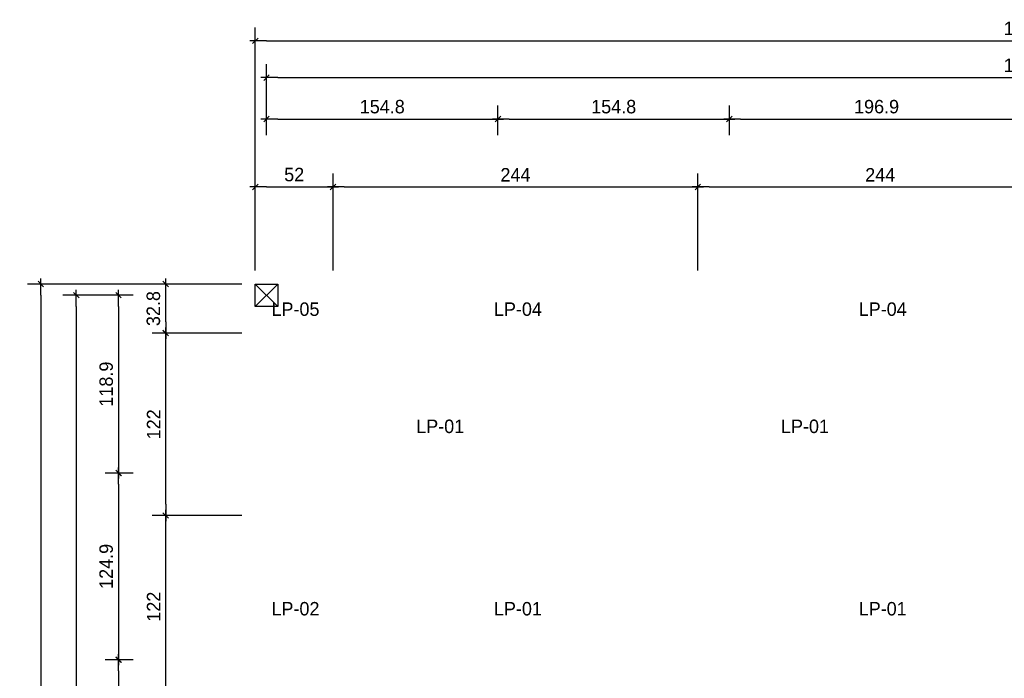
# Model space of a CAD drawing. Header units: millimetres. Extents: x 19442 to 19711, y 4351 to 4752.
# Tile 4 of 256: x 19442.46 to 19449.04, y 4519.58 to 4523.99. Entities that reach past the tile are written whole.
import ezdxf

# ---------------------------------------------------------------- set-up
doc = ezdxf.new("R2010")
doc.units = ezdxf.units.MM
doc.layers.add('0 @ 0.5', color=7, linetype='Continuous')
doc.layers.add('TEXTO @ 0.5', color=2, linetype='Continuous')
doc.styles.add('century gothic', font='GOTHIC.TTF')
doc.dimstyles.new('ANOTATIVE CM SMCONSTRUCCIONES', dxfattribs={"dimscale": 0, "dimtxt": 0.18, "dimasz": 0.15, "dimexe": 0.18, "dimexo": 0.18, "dimgap": 0.07, "dimtad": 1, "dimdec": 1, "dimlfac": 100, "dimdsep": 46, "dimtxsty": 'century gothic', "dimblk1": 'FLECHA1', "dimblk2": 'FLECHA1', "dimsah": 1, "dimcen": 0.18, "dimdle": 0.075, "dimclrd": 1, "dimclre": 1, "dimclrt": 2, "dimaunit": 1, "dimadec": 0, "dimazin": 2, "dimtfac": 0.75, "dimtdec": 1, "dimtix": 1, "dimtmove": 2, "dimatfit": 3, "dimfxl": 0.09, "dimtvp": 1.5, "dimtfill": 1, "dimtolj": 1, "dimtzin": 0, "dimarcsym": 0})

# ---------------------------------------------------------------- blocks, each defined once
blk = doc.blocks.new('FLECHA1')
at = {"color": 1}
blk.add_line((-1, 0), (0.496, 0), dxfattribs=at)
at = {"color": 4}
blk.add_line((-0.246, -0.248), (0.248, 0.25), dxfattribs=at)
blk = doc.blocks.new('*D393')
at = {"color": 1, "lineweight": -2, "transparency": 16777216}
for p, q in [((19444.108, 4523.2156), (19444.108, 4523.4145)), ((19445.6561, 4523.2156), (19445.6561, 4523.4145)), ((19444.183, 4523.3245), (19445.5811, 4523.3245))]:
    blk.add_line(p, q, dxfattribs=at)
at = {"layer": 'Defpoints', "color": 0, "transparency": 16777216}
for p in [(19445.6561, 4523.3245), (19444.108, 4523.1256), (19445.6561, 4523.1256)]:
    blk.add_point(p, dxfattribs=at)
at = {"color": 1, "lineweight": -2, "transparency": 16777216, "xscale": 0.075, "yscale": 0.075, "zscale": 0.075, "rotation": 180}
blk.add_blockref('FLECHA1', (19444.108, 4523.3245), dxfattribs=at)
at = {"color": 1, "lineweight": -2, "transparency": 16777216, "xscale": 0.075, "yscale": 0.075, "zscale": 0.075}
blk.add_blockref('FLECHA1', (19445.6561, 4523.3245), dxfattribs=at)
at = {"color": 2, "transparency": 16777216, "insert": (19444.8821, 4523.4068), "char_height": 0.09, "attachment_point": 5, "style": 'century gothic', "bg_fill": 3, "box_fill_scale": 1.1, "bg_fill_color": 256, "bg_fill_true_color": 13158600, "bg_fill_transparency": 0}
blk.add_mtext('\\A1;154.8', dxfattribs=at)
blk = doc.blocks.new('*D394')
at = {"color": 1, "lineweight": -2, "transparency": 16777216}
for p, q in [((19445.6561, 4523.2156), (19445.6561, 4523.4145)), ((19447.2042, 4523.2156), (19447.2042, 4523.4145)), ((19445.7311, 4523.3245), (19447.1292, 4523.3245))]:
    blk.add_line(p, q, dxfattribs=at)
at = {"layer": 'Defpoints', "color": 0, "transparency": 16777216}
for p in [(19447.2042, 4523.3245), (19445.6561, 4523.1256), (19447.2042, 4523.1256)]:
    blk.add_point(p, dxfattribs=at)
at = {"color": 1, "lineweight": -2, "transparency": 16777216, "xscale": 0.075, "yscale": 0.075, "zscale": 0.075, "rotation": 180}
blk.add_blockref('FLECHA1', (19445.6561, 4523.3245), dxfattribs=at)
at = {"color": 1, "lineweight": -2, "transparency": 16777216, "xscale": 0.075, "yscale": 0.075, "zscale": 0.075}
blk.add_blockref('FLECHA1', (19447.2042, 4523.3245), dxfattribs=at)
at = {"color": 2, "transparency": 16777216, "insert": (19446.4302, 4523.4068), "char_height": 0.09, "attachment_point": 5, "style": 'century gothic', "bg_fill": 3, "box_fill_scale": 1.1, "bg_fill_color": 256, "bg_fill_true_color": 13158600, "bg_fill_transparency": 0}
blk.add_mtext('\\A1;154.8', dxfattribs=at)
blk = doc.blocks.new('*D395')
at = {"color": 1, "lineweight": -2, "transparency": 16777216}
for p, q in [((19447.2042, 4523.33), (19447.2042, 4523.4145)), ((19449.173, 4523.3197), (19449.173, 4523.4145)), ((19447.2792, 4523.3245), (19449.098, 4523.3245))]:
    blk.add_line(p, q, dxfattribs=at)
at = {"layer": 'Defpoints', "color": 0, "transparency": 16777216}
for p in [(19449.173, 4523.3245), (19447.2042, 4523.24), (19449.173, 4523.2297)]:
    blk.add_point(p, dxfattribs=at)
at = {"color": 1, "lineweight": -2, "transparency": 16777216, "xscale": 0.075, "yscale": 0.075, "zscale": 0.075, "rotation": 180}
blk.add_blockref('FLECHA1', (19447.2042, 4523.3245), dxfattribs=at)
at = {"color": 1, "lineweight": -2, "transparency": 16777216, "xscale": 0.075, "yscale": 0.075, "zscale": 0.075}
blk.add_blockref('FLECHA1', (19449.173, 4523.3245), dxfattribs=at)
at = {"color": 2, "transparency": 16777216, "insert": (19448.1886, 4523.4068), "char_height": 0.09, "attachment_point": 5, "style": 'century gothic', "bg_fill": 3, "box_fill_scale": 1.1, "bg_fill_color": 256, "bg_fill_true_color": 13158600, "bg_fill_transparency": 0}
blk.add_mtext('\\A1;196.9', dxfattribs=at)
blk = doc.blocks.new('*D399')
at = {"color": 1, "lineweight": -2, "transparency": 16777216}
for p, q in [((19444.108, 4523.33), (19444.108, 4523.6913)), ((19454.2379, 4523.2156), (19454.2379, 4523.6913)), ((19444.183, 4523.6013), (19454.1629, 4523.6013))]:
    blk.add_line(p, q, dxfattribs=at)
at = {"layer": 'Defpoints', "color": 0, "transparency": 16777216}
for p in [(19454.2379, 4523.6013), (19444.108, 4523.24), (19454.2379, 4523.1256)]:
    blk.add_point(p, dxfattribs=at)
at = {"color": 1, "lineweight": -2, "transparency": 16777216, "xscale": 0.075, "yscale": 0.075, "zscale": 0.075, "rotation": 180}
blk.add_blockref('FLECHA1', (19444.108, 4523.6013), dxfattribs=at)
at = {"color": 1, "lineweight": -2, "transparency": 16777216, "xscale": 0.075, "yscale": 0.075, "zscale": 0.075}
blk.add_blockref('FLECHA1', (19454.2379, 4523.6013), dxfattribs=at)
at = {"color": 2, "transparency": 16777216, "insert": (19449.173, 4523.6835), "char_height": 0.09, "attachment_point": 5, "style": 'century gothic', "bg_fill": 3, "box_fill_scale": 1.1, "bg_fill_color": 256, "bg_fill_true_color": 13158600, "bg_fill_transparency": 0}
blk.add_mtext('\\A1;1013', dxfattribs=at)
blk = doc.blocks.new('*D400')
at = {"color": 1, "lineweight": -2, "transparency": 16777216}
for p, q in [((19443.2163, 4522.1459), (19443.0282, 4522.1459)), ((19443.1182, 4522.0709), (19443.1182, 4521.0317)), ((19443.2163, 4520.9567), (19443.0282, 4520.9567))]:
    blk.add_line(p, q, dxfattribs=at)
at = {"layer": 'Defpoints', "color": 0, "transparency": 16777216}
for p in [(19443.3063, 4522.1459), (19443.1182, 4520.9567), (19443.3063, 4520.9567)]:
    blk.add_point(p, dxfattribs=at)
at = {"color": 1, "lineweight": -2, "transparency": 16777216, "xscale": 0.075, "yscale": 0.075, "zscale": 0.075}
for p, rotation in [((19443.1182, 4522.1459), 90), ((19443.1182, 4520.9567), 270)]:
    blk.add_blockref('FLECHA1', p, dxfattribs=dict(at, rotation=rotation))
at = {"color": 2, "transparency": 16777216, "insert": (19443.0359, 4521.5513), "char_height": 0.09, "attachment_point": 5, "rotation": 90, "style": 'century gothic', "bg_fill": 3, "box_fill_scale": 1.1, "bg_fill_color": 256, "bg_fill_true_color": 13158600, "bg_fill_transparency": 0}
blk.add_mtext('\\A1;118.9', dxfattribs=at)
blk = doc.blocks.new('*D401')
at = {"color": 1, "lineweight": -2, "transparency": 16777216}
for p, q in [((19443.2163, 4520.9567), (19443.0282, 4520.9567)), ((19443.1182, 4520.8817), (19443.1182, 4519.7825)), ((19443.2163, 4519.7075), (19443.0282, 4519.7075))]:
    blk.add_line(p, q, dxfattribs=at)
at = {"layer": 'Defpoints', "color": 0, "transparency": 16777216}
for p in [(19443.3063, 4520.9567), (19443.1182, 4519.7075), (19443.3063, 4519.7075)]:
    blk.add_point(p, dxfattribs=at)
at = {"color": 1, "lineweight": -2, "transparency": 16777216, "xscale": 0.075, "yscale": 0.075, "zscale": 0.075}
for p, rotation in [((19443.1182, 4520.9567), 90), ((19443.1182, 4519.7075), 270)]:
    blk.add_blockref('FLECHA1', p, dxfattribs=dict(at, rotation=rotation))
at = {"color": 2, "transparency": 16777216, "insert": (19443.0359, 4520.3321), "char_height": 0.09, "attachment_point": 5, "rotation": 90, "style": 'century gothic', "bg_fill": 3, "box_fill_scale": 1.1, "bg_fill_color": 256, "bg_fill_true_color": 13158600, "bg_fill_transparency": 0}
blk.add_mtext('\\A1;124.9', dxfattribs=at)
blk = doc.blocks.new('*D402')
at = {"color": 1, "lineweight": -2, "transparency": 16777216}
for p, q in [((19443.2163, 4519.7075), (19443.0282, 4519.7075)), ((19443.1182, 4519.6325), (19443.1182, 4517.8625)), ((19443.2163, 4517.7875), (19443.0282, 4517.7875))]:
    blk.add_line(p, q, dxfattribs=at)
at = {"layer": 'Defpoints', "color": 0, "transparency": 16777216}
for p in [(19443.3063, 4519.7075), (19443.1182, 4517.7875), (19443.3063, 4517.7875)]:
    blk.add_point(p, dxfattribs=at)
at = {"color": 1, "lineweight": -2, "transparency": 16777216, "xscale": 0.075, "yscale": 0.075, "zscale": 0.075}
for p, rotation in [((19443.1182, 4519.7075), 90), ((19443.1182, 4517.7875), 270)]:
    blk.add_blockref('FLECHA1', p, dxfattribs=dict(at, rotation=rotation))
at = {"color": 2, "transparency": 16777216, "insert": (19443.0359, 4518.7475), "char_height": 0.09, "attachment_point": 5, "rotation": 90, "style": 'century gothic', "bg_fill": 3, "box_fill_scale": 1.1, "bg_fill_color": 256, "bg_fill_true_color": 13158600, "bg_fill_transparency": 0}
blk.add_mtext('\\A1;192', dxfattribs=at)
blk = doc.blocks.new('*D403')
at = {"color": 1, "lineweight": -2, "transparency": 16777216}
for p, q in [((19443.2163, 4522.1459), (19442.7458, 4522.1459)), ((19442.8358, 4522.0709), (19442.8358, 4515.9425)), ((19443.2163, 4515.8675), (19442.7458, 4515.8675))]:
    blk.add_line(p, q, dxfattribs=at)
at = {"layer": 'Defpoints', "color": 0, "transparency": 16777216}
for p in [(19443.3063, 4522.1459), (19442.8358, 4515.8675), (19443.3063, 4515.8675)]:
    blk.add_point(p, dxfattribs=at)
at = {"color": 1, "lineweight": -2, "transparency": 16777216, "xscale": 0.075, "yscale": 0.075, "zscale": 0.075}
for p, rotation in [((19442.8358, 4522.1459), 90), ((19442.8358, 4515.8675), 270)]:
    blk.add_blockref('FLECHA1', p, dxfattribs=dict(at, rotation=rotation))
at = {"color": 2, "transparency": 16777216, "insert": (19442.7535, 4519.0067), "char_height": 0.09, "attachment_point": 5, "rotation": 90, "style": 'century gothic', "bg_fill": 3, "box_fill_scale": 1.1, "bg_fill_color": 256, "bg_fill_true_color": 13158600, "bg_fill_transparency": 0}
blk.add_mtext('\\A1;627.8', dxfattribs=at)
blk = doc.blocks.new('*D414')
at = {"color": 1, "lineweight": -2, "transparency": 16777216}
for p, q in [((19445.6561, 4523.2156), (19445.6561, 4523.4145)), ((19447.2042, 4523.2156), (19447.2042, 4523.4145)), ((19445.7311, 4523.3245), (19447.1292, 4523.3245))]:
    blk.add_line(p, q, dxfattribs=at)
at = {"layer": 'Defpoints', "color": 0, "transparency": 16777216}
for p in [(19447.2042, 4523.3245), (19445.6561, 4523.1256), (19447.2042, 4523.1256)]:
    blk.add_point(p, dxfattribs=at)
at = {"color": 1, "lineweight": -2, "transparency": 16777216, "xscale": 0.075, "yscale": 0.075, "zscale": 0.075, "rotation": 180}
blk.add_blockref('FLECHA1', (19445.6561, 4523.3245), dxfattribs=at)
at = {"color": 1, "lineweight": -2, "transparency": 16777216, "xscale": 0.075, "yscale": 0.075, "zscale": 0.075}
blk.add_blockref('FLECHA1', (19447.2042, 4523.3245), dxfattribs=at)
at = {"color": 2, "transparency": 16777216, "insert": (19446.4302, 4523.4068), "char_height": 0.09, "attachment_point": 5, "style": 'century gothic', "bg_fill": 3, "box_fill_scale": 1.1, "bg_fill_color": 256, "bg_fill_true_color": 13158600, "bg_fill_transparency": 0}
blk.add_mtext('\\A1;154.8', dxfattribs=at)
blk = doc.blocks.new('*D415')
at = {"color": 1, "lineweight": -2, "transparency": 16777216}
for p, q in [((19447.2042, 4523.2156), (19447.2042, 4523.4145)), ((19449.173, 4523.2156), (19449.173, 4523.4145)), ((19447.2792, 4523.3245), (19449.098, 4523.3245))]:
    blk.add_line(p, q, dxfattribs=at)
at = {"layer": 'Defpoints', "color": 0, "transparency": 16777216}
for p in [(19449.173, 4523.3245), (19447.2042, 4523.1256), (19449.173, 4523.1256)]:
    blk.add_point(p, dxfattribs=at)
at = {"color": 1, "lineweight": -2, "transparency": 16777216, "xscale": 0.075, "yscale": 0.075, "zscale": 0.075, "rotation": 180}
blk.add_blockref('FLECHA1', (19447.2042, 4523.3245), dxfattribs=at)
at = {"color": 1, "lineweight": -2, "transparency": 16777216, "xscale": 0.075, "yscale": 0.075, "zscale": 0.075}
blk.add_blockref('FLECHA1', (19449.173, 4523.3245), dxfattribs=at)
at = {"color": 2, "transparency": 16777216, "insert": (19448.1886, 4523.4068), "char_height": 0.09, "attachment_point": 5, "style": 'century gothic', "bg_fill": 3, "box_fill_scale": 1.1, "bg_fill_color": 256, "bg_fill_true_color": 13158600, "bg_fill_transparency": 0}
blk.add_mtext('\\A1;196.9', dxfattribs=at)
blk = doc.blocks.new('*D427')
at = {"color": 1, "lineweight": -2, "transparency": 16777216}
for p, q in [((19443.943, 4520.6725), (19443.3437, 4520.6725)), ((19443.4337, 4519.5275), (19443.4337, 4520.5975)), ((19443.943, 4519.4525), (19443.3437, 4519.4525))]:
    blk.add_line(p, q, dxfattribs=at)
at = {"layer": 'Defpoints', "color": 0, "transparency": 16777216}
for p in [(19443.4337, 4520.6725), (19444.033, 4520.6725), (19444.033, 4519.4525)]:
    blk.add_point(p, dxfattribs=at)
at = {"color": 1, "lineweight": -2, "transparency": 16777216, "xscale": 0.075, "yscale": 0.075, "zscale": 0.075}
for p, rotation in [((19443.4337, 4520.6725), 90), ((19443.4337, 4519.4525), 270)]:
    blk.add_blockref('FLECHA1', p, dxfattribs=dict(at, rotation=rotation))
at = {"color": 2, "transparency": 16777216, "insert": (19443.3526, 4520.0625), "char_height": 0.09, "attachment_point": 5, "rotation": 90, "style": 'century gothic', "bg_fill": 3, "box_fill_scale": 1.1, "bg_fill_color": 256, "bg_fill_true_color": 13158600, "bg_fill_transparency": 0}
blk.add_mtext('\\A1;122', dxfattribs=at)
blk = doc.blocks.new('*D428')
at = {"color": 1, "lineweight": -2, "transparency": 16777216}
for p, q in [((19443.943, 4521.8925), (19443.3437, 4521.8925)), ((19443.4337, 4520.7475), (19443.4337, 4521.8175)), ((19443.943, 4520.6725), (19443.3437, 4520.6725))]:
    blk.add_line(p, q, dxfattribs=at)
at = {"layer": 'Defpoints', "color": 0, "transparency": 16777216}
for p in [(19443.4337, 4521.8925), (19444.033, 4521.8925), (19444.033, 4520.6725)]:
    blk.add_point(p, dxfattribs=at)
at = {"color": 1, "lineweight": -2, "transparency": 16777216, "xscale": 0.075, "yscale": 0.075, "zscale": 0.075}
for p, rotation in [((19443.4337, 4521.8925), 90), ((19443.4337, 4520.6725), 270)]:
    blk.add_blockref('FLECHA1', p, dxfattribs=dict(at, rotation=rotation))
at = {"color": 2, "transparency": 16777216, "insert": (19443.3526, 4521.2825), "char_height": 0.09, "attachment_point": 5, "rotation": 90, "style": 'century gothic', "bg_fill": 3, "box_fill_scale": 1.1, "bg_fill_color": 256, "bg_fill_true_color": 13158600, "bg_fill_transparency": 0}
blk.add_mtext('\\A1;122', dxfattribs=at)
blk = doc.blocks.new('*D429')
at = {"color": 1, "lineweight": -2, "transparency": 16777216}
for p, q in [((19443.943, 4522.2209), (19443.3437, 4522.2209)), ((19443.4337, 4521.9675), (19443.4337, 4522.1459)), ((19443.943, 4521.8925), (19443.3437, 4521.8925))]:
    blk.add_line(p, q, dxfattribs=at)
at = {"layer": 'Defpoints', "color": 0, "transparency": 16777216}
for p in [(19443.4337, 4522.2209), (19444.033, 4522.2209), (19444.033, 4521.8925)]:
    blk.add_point(p, dxfattribs=at)
at = {"color": 1, "lineweight": -2, "transparency": 16777216, "xscale": 0.075, "yscale": 0.075, "zscale": 0.075}
for p, rotation in [((19443.4337, 4522.2209), 90), ((19443.4337, 4521.8925), 270)]:
    blk.add_blockref('FLECHA1', p, dxfattribs=dict(at, rotation=rotation))
at = {"color": 2, "transparency": 16777216, "insert": (19443.3515, 4522.0567), "char_height": 0.09, "attachment_point": 5, "rotation": 90, "style": 'century gothic', "bg_fill": 3, "box_fill_scale": 1.1, "bg_fill_color": 256, "bg_fill_true_color": 13158600, "bg_fill_transparency": 0}
blk.add_mtext('\\A1;32.8', dxfattribs=at)
blk = doc.blocks.new('*D430')
at = {"color": 1, "lineweight": -2, "transparency": 16777216}
for p, q in [((19444.033, 4522.3109), (19444.033, 4522.9603)), ((19444.5529, 4522.3109), (19444.5529, 4522.9603)), ((19444.108, 4522.8703), (19444.4779, 4522.8703))]:
    blk.add_line(p, q, dxfattribs=at)
at = {"layer": 'Defpoints', "color": 0, "transparency": 16777216}
for p in [(19444.5529, 4522.8703), (19444.033, 4522.2209), (19444.5529, 4522.2209)]:
    blk.add_point(p, dxfattribs=at)
at = {"color": 1, "lineweight": -2, "transparency": 16777216, "xscale": 0.075, "yscale": 0.075, "zscale": 0.075, "rotation": 180}
blk.add_blockref('FLECHA1', (19444.033, 4522.8703), dxfattribs=at)
at = {"color": 1, "lineweight": -2, "transparency": 16777216, "xscale": 0.075, "yscale": 0.075, "zscale": 0.075}
blk.add_blockref('FLECHA1', (19444.5529, 4522.8703), dxfattribs=at)
at = {"color": 2, "transparency": 16777216, "insert": (19444.293, 4522.9525), "char_height": 0.09, "attachment_point": 5, "style": 'century gothic', "bg_fill": 3, "box_fill_scale": 1.1, "bg_fill_color": 256, "bg_fill_true_color": 13158600, "bg_fill_transparency": 0}
blk.add_mtext('\\A1;52', dxfattribs=at)
blk = doc.blocks.new('*D431')
at = {"color": 1, "lineweight": -2, "transparency": 16777216}
for p, q in [((19444.5529, 4522.3109), (19444.5529, 4522.9603)), ((19446.9929, 4522.3109), (19446.9929, 4522.9603)), ((19444.6279, 4522.8703), (19446.9179, 4522.8703))]:
    blk.add_line(p, q, dxfattribs=at)
at = {"layer": 'Defpoints', "color": 0, "transparency": 16777216}
for p in [(19446.9929, 4522.8703), (19444.5529, 4522.2209), (19446.9929, 4522.2209)]:
    blk.add_point(p, dxfattribs=at)
at = {"color": 1, "lineweight": -2, "transparency": 16777216, "xscale": 0.075, "yscale": 0.075, "zscale": 0.075, "rotation": 180}
blk.add_blockref('FLECHA1', (19444.5529, 4522.8703), dxfattribs=at)
at = {"color": 1, "lineweight": -2, "transparency": 16777216, "xscale": 0.075, "yscale": 0.075, "zscale": 0.075}
blk.add_blockref('FLECHA1', (19446.9929, 4522.8703), dxfattribs=at)
at = {"color": 2, "transparency": 16777216, "insert": (19445.7729, 4522.9514), "char_height": 0.09, "attachment_point": 5, "style": 'century gothic', "bg_fill": 3, "box_fill_scale": 1.1, "bg_fill_color": 256, "bg_fill_true_color": 13158600, "bg_fill_transparency": 0}
blk.add_mtext('\\A1;244', dxfattribs=at)
blk = doc.blocks.new('*D432')
at = {"color": 1, "lineweight": -2, "transparency": 16777216}
for p, q in [((19446.9929, 4522.3109), (19446.9929, 4522.9603)), ((19449.4329, 4522.3109), (19449.4329, 4522.9603)), ((19447.0679, 4522.8703), (19449.3579, 4522.8703))]:
    blk.add_line(p, q, dxfattribs=at)
at = {"layer": 'Defpoints', "color": 0, "transparency": 16777216}
for p in [(19449.4329, 4522.8703), (19446.9929, 4522.2209), (19449.4329, 4522.2209)]:
    blk.add_point(p, dxfattribs=at)
at = {"color": 1, "lineweight": -2, "transparency": 16777216, "xscale": 0.075, "yscale": 0.075, "zscale": 0.075, "rotation": 180}
blk.add_blockref('FLECHA1', (19446.9929, 4522.8703), dxfattribs=at)
at = {"color": 1, "lineweight": -2, "transparency": 16777216, "xscale": 0.075, "yscale": 0.075, "zscale": 0.075}
blk.add_blockref('FLECHA1', (19449.4329, 4522.8703), dxfattribs=at)
at = {"color": 2, "transparency": 16777216, "insert": (19448.2129, 4522.9514), "char_height": 0.09, "attachment_point": 5, "style": 'century gothic', "bg_fill": 3, "box_fill_scale": 1.1, "bg_fill_color": 256, "bg_fill_true_color": 13158600, "bg_fill_transparency": 0}
blk.add_mtext('\\A1;244', dxfattribs=at)
blk = doc.blocks.new('*D698')
at = {"color": 1, "lineweight": -2, "transparency": 16777216}
for p, q in [((19444.033, 4522.3109), (19444.033, 4523.9376)), ((19454.3129, 4522.3515), (19454.3129, 4523.9376)), ((19444.108, 4523.8476), (19454.2379, 4523.8476))]:
    blk.add_line(p, q, dxfattribs=at)
at = {"layer": 'Defpoints', "color": 0, "transparency": 16777216}
for p in [(19454.3129, 4523.8476), (19444.033, 4522.2209), (19454.3129, 4522.2615)]:
    blk.add_point(p, dxfattribs=at)
at = {"color": 1, "lineweight": -2, "transparency": 16777216, "xscale": 0.075, "yscale": 0.075, "zscale": 0.075, "rotation": 180}
blk.add_blockref('FLECHA1', (19444.033, 4523.8476), dxfattribs=at)
at = {"color": 1, "lineweight": -2, "transparency": 16777216, "xscale": 0.075, "yscale": 0.075, "zscale": 0.075}
blk.add_blockref('FLECHA1', (19454.3129, 4523.8476), dxfattribs=at)
at = {"color": 2, "transparency": 16777216, "insert": (19449.173, 4523.9299), "char_height": 0.09, "attachment_point": 5, "style": 'century gothic', "bg_fill": 3, "box_fill_scale": 1.1, "bg_fill_color": 256, "bg_fill_true_color": 13158600, "bg_fill_transparency": 0}
blk.add_mtext('\\A1;1028', dxfattribs=at)
blk = doc.blocks.new('*D699')
at = {"color": 1, "lineweight": -2, "transparency": 16777216}
for p, q in [((19443.943, 4522.2209), (19442.5083, 4522.2209)), ((19442.5983, 4522.1459), (19442.5983, 4515.8675)), ((19443.943, 4515.7925), (19442.5083, 4515.7925))]:
    blk.add_line(p, q, dxfattribs=at)
at = {"layer": 'Defpoints', "color": 0, "transparency": 16777216}
for p in [(19444.033, 4522.2209), (19442.5983, 4515.7925), (19444.033, 4515.7925)]:
    blk.add_point(p, dxfattribs=at)
at = {"color": 1, "lineweight": -2, "transparency": 16777216, "xscale": 0.075, "yscale": 0.075, "zscale": 0.075}
for p, rotation in [((19442.5983, 4522.2209), 90), ((19442.5983, 4515.7925), 270)]:
    blk.add_blockref('FLECHA1', p, dxfattribs=dict(at, rotation=rotation))
at = {"color": 2, "transparency": 16777216, "insert": (19442.516, 4519.0067), "char_height": 0.09, "attachment_point": 5, "rotation": 90, "style": 'century gothic', "bg_fill": 3, "box_fill_scale": 1.1, "bg_fill_color": 256, "bg_fill_true_color": 13158600, "bg_fill_transparency": 0}
blk.add_mtext('\\A1;642.8', dxfattribs=at)

msp = doc.modelspace()

# ---------------------------------------------------------------- linework, layer by layer
at = {"color": 250}
for p, q in [((19444.033, 4522.2209), (19444.183, 4522.0709)), ((19444.033, 4522.0709), (19444.183, 4522.2209))]:
    msp.add_line(p, q, dxfattribs=at)
msp.add_lwpolyline([(19444.033, 4522.2209), (19444.183, 4522.2209), (19444.183, 4522.0709), (19444.033, 4522.0709)], close=True, dxfattribs=at)

# ---------------------------------------------------------------- texts
at = {"layer": 'TEXTO @ 0.5', "color": 2, "char_height": 0.09, "width": 0.238534, "attachment_point": 1, "style": 'century gothic'}
for s, insert in [('LP-05', (19444.1409, 4522.0977)), ('LP-04 ', (19445.629, 4522.0977)), ('LP-04', (19448.069, 4522.0977)), ('LP-01 ', (19445.1091, 4521.314)), ('LP-01 ', (19447.5491, 4521.314)), ('LP-02', (19444.1409, 4520.094)), ('LP-01 ', (19445.629, 4520.094)), ('LP-01 ', (19448.069, 4520.094))]:
    msp.add_mtext(s, dxfattribs=dict(at, insert=insert))

# ---------------------------------------------------------------- dimensions: what is measured, and where the dimension line sits
at = {"layer": '0 @ 0.5'}
dim = msp.add_linear_dim(base=(19445.6561, 4523.3245), p1=(19444.108, 4523.1256), p2=(19445.6561, 4523.1256), dimstyle='ANOTATIVE CM SMCONSTRUCCIONES', override={"dimscale": 0.5, "dimtix": 1, "dimtofl": 1, "dimtmove": 2, "dimatfit": 3}, dxfattribs=at)
dim.commit()
dim.dimension.update_dxf_attribs({"geometry": '*D393', "text_midpoint": (19444.8821, 4523.4068)})
dim = msp.add_linear_dim(base=(19443.1182, 4520.9567), p1=(19443.3063, 4522.1459), p2=(19443.3063, 4520.9567), angle=90, dimstyle='ANOTATIVE CM SMCONSTRUCCIONES', override={"dimscale": 0.5, "dimtix": 1, "dimtofl": 1, "dimtmove": 2, "dimatfit": 3}, dxfattribs=at)
dim.commit()
dim.dimension.update_dxf_attribs({"geometry": '*D400', "text_midpoint": (19443.0359, 4521.5513)})

# ---------------------------------------------------------------- next in the draw order: dimensions: what is measured, and where the dimension line sits
dim = msp.add_linear_dim(base=(19447.2042, 4523.3245), p1=(19445.6561, 4523.1256), p2=(19447.2042, 4523.1256), dimstyle='ANOTATIVE CM SMCONSTRUCCIONES', override={"dimscale": 0.5, "dimtix": 1, "dimtofl": 1, "dimtmove": 2, "dimatfit": 3}, dxfattribs=at)
dim.commit()
dim.dimension.update_dxf_attribs({"geometry": '*D394', "text_midpoint": (19446.4302, 4523.4068)})
dim = msp.add_linear_dim(base=(19443.1182, 4519.7075), p1=(19443.3063, 4520.9567), p2=(19443.3063, 4519.7075), angle=90, dimstyle='ANOTATIVE CM SMCONSTRUCCIONES', override={"dimscale": 0.5, "dimtix": 1, "dimtofl": 1, "dimtmove": 2, "dimatfit": 3}, dxfattribs=at)
dim.commit()
dim.dimension.update_dxf_attribs({"geometry": '*D401', "text_midpoint": (19443.0359, 4520.3321)})

# ---------------------------------------------------------------- next in the draw order: dimensions: what is measured, and where the dimension line sits
dim = msp.add_linear_dim(base=(19449.173, 4523.3245), p1=(19447.2042, 4523.24), p2=(19449.173, 4523.2297), dimstyle='ANOTATIVE CM SMCONSTRUCCIONES', override={"dimscale": 0.5, "dimtix": 1, "dimtofl": 1, "dimtmove": 2, "dimatfit": 3}, dxfattribs=at)
dim.commit()
dim.dimension.update_dxf_attribs({"geometry": '*D395', "text_midpoint": (19448.1886, 4523.4068)})
dim = msp.add_linear_dim(base=(19443.1182, 4517.7875), p1=(19443.3063, 4519.7075), p2=(19443.3063, 4517.7875), angle=90, dimstyle='ANOTATIVE CM SMCONSTRUCCIONES', override={"dimscale": 0.5, "dimtix": 1, "dimtofl": 1, "dimtmove": 2, "dimatfit": 3}, dxfattribs=at)
dim.commit()
dim.dimension.update_dxf_attribs({"geometry": '*D402', "text_midpoint": (19443.0359, 4518.7475)})

# ---------------------------------------------------------------- next in the draw order: dimensions: what is measured, and where the dimension line sits
dim = msp.add_linear_dim(base=(19454.2379, 4523.6013), p1=(19444.108, 4523.24), p2=(19454.2379, 4523.1256), dimstyle='ANOTATIVE CM SMCONSTRUCCIONES', override={"dimscale": 0.5, "dimtix": 1, "dimtofl": 1, "dimtmove": 2, "dimatfit": 3}, dxfattribs=at)
dim.commit()
dim.dimension.update_dxf_attribs({"geometry": '*D399', "text_midpoint": (19449.173, 4523.6835)})
dim = msp.add_linear_dim(base=(19442.8358, 4515.8675), p1=(19443.3063, 4522.1459), p2=(19443.3063, 4515.8675), angle=90, dimstyle='ANOTATIVE CM SMCONSTRUCCIONES', override={"dimscale": 0.5, "dimtix": 1, "dimtofl": 1, "dimtmove": 2, "dimatfit": 3}, dxfattribs=at)
dim.commit()
dim.dimension.update_dxf_attribs({"geometry": '*D403', "text_midpoint": (19442.7535, 4519.0067)})

# ---------------------------------------------------------------- next in the draw order: dimensions: what is measured, and where the dimension line sits
dim = msp.add_linear_dim(base=(19447.2042, 4523.3245), p1=(19445.6561, 4523.1256), p2=(19447.2042, 4523.1256), dimstyle='ANOTATIVE CM SMCONSTRUCCIONES', override={"dimscale": 0.5, "dimtix": 1, "dimtofl": 1, "dimtmove": 2, "dimatfit": 3}, dxfattribs=at)
dim.commit()
dim.dimension.update_dxf_attribs({"geometry": '*D414', "text_midpoint": (19446.4302, 4523.4068)})
dim = msp.add_linear_dim(base=(19443.4337, 4520.6725), p1=(19444.033, 4519.4525), p2=(19444.033, 4520.6725), angle=90, dimstyle='ANOTATIVE CM SMCONSTRUCCIONES', override={"dimscale": 0.5, "dimtix": 1, "dimtofl": 1, "dimtmove": 2, "dimatfit": 3}, dxfattribs=at)
dim.commit()
dim.dimension.update_dxf_attribs({"geometry": '*D427', "text_midpoint": (19443.3526, 4520.0625)})

# ---------------------------------------------------------------- next in the draw order: dimensions: what is measured, and where the dimension line sits
dim = msp.add_linear_dim(base=(19449.173, 4523.3245), p1=(19447.2042, 4523.1256), p2=(19449.173, 4523.1256), dimstyle='ANOTATIVE CM SMCONSTRUCCIONES', override={"dimscale": 0.5, "dimtix": 1, "dimtofl": 1, "dimtmove": 2, "dimatfit": 3}, dxfattribs=at)
dim.commit()
dim.dimension.update_dxf_attribs({"geometry": '*D415', "text_midpoint": (19448.1886, 4523.4068)})
dim = msp.add_linear_dim(base=(19443.4337, 4521.8925), p1=(19444.033, 4520.6725), p2=(19444.033, 4521.8925), angle=90, dimstyle='ANOTATIVE CM SMCONSTRUCCIONES', override={"dimscale": 0.5, "dimtix": 1, "dimtofl": 1, "dimtmove": 2, "dimatfit": 3}, dxfattribs=at)
dim.commit()
dim.dimension.update_dxf_attribs({"geometry": '*D428', "text_midpoint": (19443.3526, 4521.2825)})

# ---------------------------------------------------------------- next in the draw order: dimensions: what is measured, and where the dimension line sits
dim = msp.add_linear_dim(base=(19443.4337, 4522.2209), p1=(19444.033, 4521.8925), p2=(19444.033, 4522.2209), angle=90, dimstyle='ANOTATIVE CM SMCONSTRUCCIONES', override={"dimscale": 0.5, "dimtix": 1, "dimtofl": 1, "dimtmove": 2, "dimatfit": 3}, dxfattribs=at)
dim.commit()
dim.dimension.update_dxf_attribs({"geometry": '*D429', "text_midpoint": (19443.3515, 4522.0567)})

# ---------------------------------------------------------------- next in the draw order: dimensions: what is measured, and where the dimension line sits
dim = msp.add_linear_dim(base=(19444.5529, 4522.8703), p1=(19444.033, 4522.2209), p2=(19444.5529, 4522.2209), dimstyle='ANOTATIVE CM SMCONSTRUCCIONES', override={"dimscale": 0.5, "dimtix": 1, "dimtofl": 1, "dimtmove": 2, "dimatfit": 3}, dxfattribs=at)
dim.commit()
dim.dimension.update_dxf_attribs({"geometry": '*D430', "text_midpoint": (19444.293, 4522.9525)})

# ---------------------------------------------------------------- next in the draw order: dimensions: what is measured, and where the dimension line sits
dim = msp.add_linear_dim(base=(19446.9929, 4522.8703), p1=(19444.5529, 4522.2209), p2=(19446.9929, 4522.2209), dimstyle='ANOTATIVE CM SMCONSTRUCCIONES', override={"dimscale": 0.5, "dimtix": 1, "dimtofl": 1, "dimtmove": 2, "dimatfit": 3}, dxfattribs=at)
dim.commit()
dim.dimension.update_dxf_attribs({"geometry": '*D431', "text_midpoint": (19445.7729, 4522.9514)})

# ---------------------------------------------------------------- next in the draw order: dimensions: what is measured, and where the dimension line sits
dim = msp.add_linear_dim(base=(19449.4329, 4522.8703), p1=(19446.9929, 4522.2209), p2=(19449.4329, 4522.2209), dimstyle='ANOTATIVE CM SMCONSTRUCCIONES', override={"dimscale": 0.5, "dimtix": 1, "dimtofl": 1, "dimtmove": 2, "dimatfit": 3}, dxfattribs=at)
dim.commit()
dim.dimension.update_dxf_attribs({"geometry": '*D432', "text_midpoint": (19448.2129, 4522.9514)})

# ---------------------------------------------------------------- next in the draw order: dimensions: what is measured, and where the dimension line sits
dim = msp.add_linear_dim(base=(19454.3129, 4523.8476), p1=(19444.033, 4522.2209), p2=(19454.3129, 4522.2615), dimstyle='ANOTATIVE CM SMCONSTRUCCIONES', override={"dimscale": 0.5, "dimtix": 1, "dimtofl": 1, "dimtmove": 2, "dimatfit": 3}, dxfattribs=at)
dim.commit()
dim.dimension.update_dxf_attribs({"geometry": '*D698', "text_midpoint": (19449.173, 4523.9299)})

# ---------------------------------------------------------------- next in the draw order: dimensions: what is measured, and where the dimension line sits
dim = msp.add_linear_dim(base=(19442.5983, 4515.7925), p1=(19444.033, 4522.2209), p2=(19444.033, 4515.7925), angle=90, dimstyle='ANOTATIVE CM SMCONSTRUCCIONES', override={"dimscale": 0.5, "dimtix": 1, "dimtofl": 1, "dimtmove": 2, "dimatfit": 3}, dxfattribs=at)
dim.commit()
dim.dimension.update_dxf_attribs({"geometry": '*D699', "text_midpoint": (19442.516, 4519.0067)})

doc.saveas('drawing.dxf')
